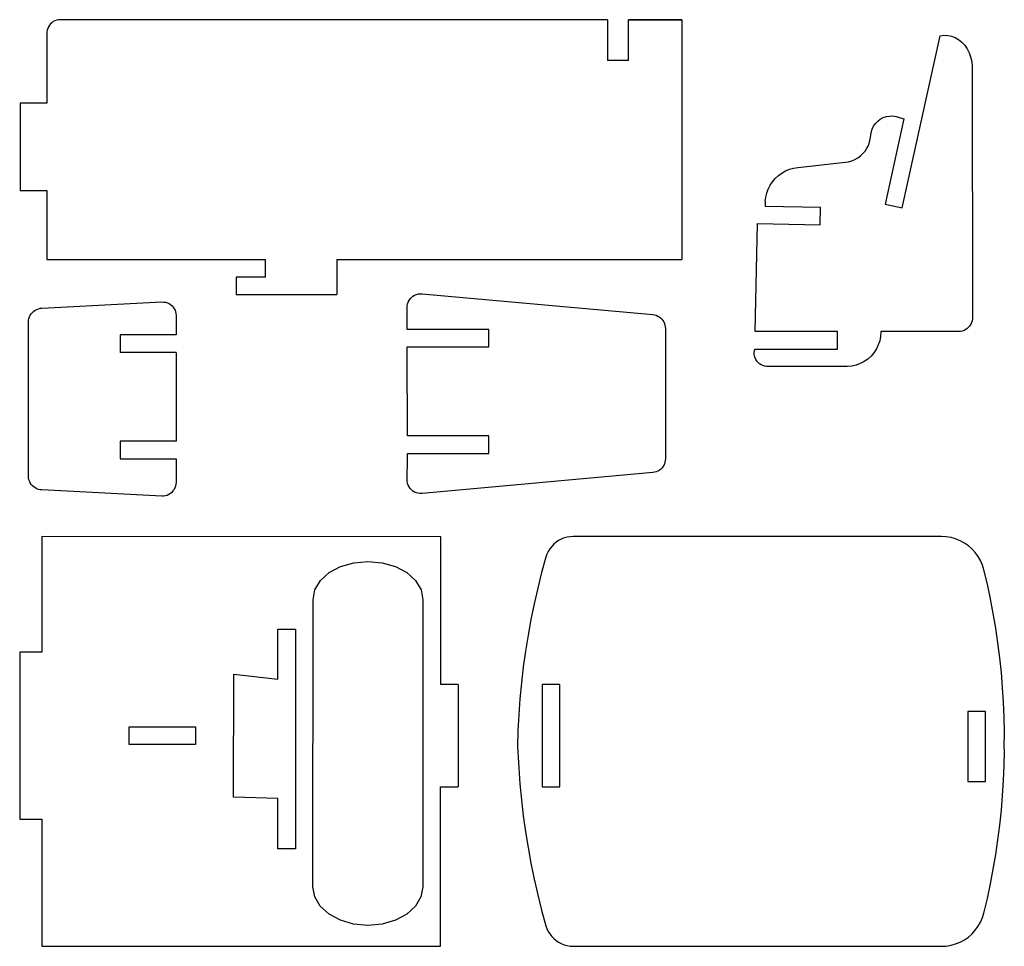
# Model space of a CAD drawing. Extents: x -264 to 264, y -276 to 276.
# Tile 1 of 19: x -260 to -147, y -267 to -161. Entities that reach past the tile are written whole.
import ezdxf

# ---------------------------------------------------------------- set-up
doc = ezdxf.new("R2010")
doc.units = 0
doc.header["$MEASUREMENT"] = 0
doc.layers.get('0').update_dxf_attribs({"linetype": 'CONTINUOUS'})

msp = doc.modelspace()

# ---------------------------------------------------------------- linework, layer by layer
for p, q in [((-256.46, -161.72), (-256.54, -161.91)), ((-256.35, -161.55), (-256.46, -161.72)), ((-256.22, -161.39), (-256.35, -161.55)), ((-256.07, -161.25), (-256.22, -161.39)), ((-255.9, -161.13), (-256.07, -161.25)), ((-255.71, -161.03), (-255.9, -161.13)), ((-255.52, -160.96), (-255.71, -161.03)), ((-255.32, -160.92), (-255.52, -160.96)), ((-255.11, -160.91), (-255.32, -160.92)), ((-192.64, -160.91), (-255.11, -160.91)), ((-192.64, -160.91), (-192.64, -165.58)), ((-190.22, -165.58), (-190.22, -160.91)), ((-190.22, -160.91), (-184.14, -160.91)), ((-189.85, -160.91), (-190.22, -160.91)), ((-184.14, -160.91), (-189.85, -160.91)), ((-184.14, -160.91), (-184.14, -188.31)), ((-256.6, -162.11), (-256.63, -162.32)), ((-256.63, -162.32), (-256.63, -162.52)), ((-256.63, -162.52), (-256.63, -170.43)), ((-256.54, -161.91), (-256.6, -162.11)), ((-158.98, -182.41), (-154.65, -162.76)), ((-154.65, -162.76), (-154.22, -162.69)), ((-154.22, -162.69), (-153.78, -162.7)), ((-153.78, -162.7), (-153.35, -162.78)), ((-153.35, -162.78), (-152.93, -162.94)), ((-152.93, -162.94), (-152.54, -163.17)), ((-152.54, -163.17), (-152.17, -163.47)), ((-152.17, -163.47), (-151.85, -163.82)), ((-151.85, -163.82), (-151.57, -164.23)), ((-151.57, -164.23), (-151.34, -164.68)), ((-151.34, -164.68), (-151.17, -165.17)), ((-151.17, -165.17), (-151.05, -165.69)), ((-190.22, -165.58), (-192.64, -165.58)), ((-151.05, -165.69), (-151, -166.22)), ((-151, -166.22), (-150.96, -194.86)), ((-256.63, -170.43), (-259.68, -170.43)), ((-259.68, -170.43), (-259.68, -180.43)), ((-161.14, -172.09), (-160.79, -171.97)), ((-160.79, -171.97), (-160.41, -171.91)), ((-160.41, -171.91), (-160.04, -171.9)), ((-160.04, -171.9), (-159.66, -171.96)), ((-159.66, -171.96), (-158.79, -172.24)), ((-162.42, -173.42), (-162.26, -173.08)), ((-162.26, -173.08), (-162.04, -172.77)), ((-162.04, -172.77), (-161.78, -172.49)), ((-161.78, -172.49), (-161.48, -172.27)), ((-161.48, -172.27), (-161.14, -172.09)), ((-158.79, -172.24), (-160.93, -181.98)), ((-162.63, -174.53), (-162.58, -174.15)), ((-162.58, -174.15), (-162.53, -173.78)), ((-162.53, -173.78), (-162.42, -173.42)), ((-163.01, -175.6), (-162.84, -175.26)), ((-162.84, -175.26), (-162.71, -174.9)), ((-162.71, -174.9), (-162.63, -174.53)), ((-164.05, -176.69), (-163.75, -176.46)), ((-163.75, -176.46), (-163.47, -176.2)), ((-163.47, -176.2), (-163.22, -175.91)), ((-163.22, -175.91), (-163.01, -175.6)), ((-170.9, -177.78), (-165.47, -177.19)), ((-165.47, -177.19), (-165.1, -177.13)), ((-165.1, -177.13), (-164.73, -177.02)), ((-164.73, -177.02), (-164.38, -176.88)), ((-164.38, -176.88), (-164.05, -176.69)), ((-173.47, -179.04), (-173.11, -178.71)), ((-173.11, -178.71), (-172.72, -178.42)), ((-172.72, -178.42), (-172.29, -178.18)), ((-172.29, -178.18), (-171.84, -177.99)), ((-171.84, -177.99), (-171.38, -177.86)), ((-171.38, -177.86), (-170.9, -177.78)), ((-174.27, -180.25), (-174.05, -179.82)), ((-174.05, -179.82), (-173.78, -179.41)), ((-173.78, -179.41), (-173.47, -179.04)), ((-259.68, -180.43), (-256.63, -180.43)), ((-256.63, -180.43), (-256.63, -188.31)), ((-174.56, -181.18), (-174.44, -180.71)), ((-174.44, -180.71), (-174.27, -180.25)), ((-174.62, -181.67), (-174.56, -181.18)), ((-174.62, -181.67), (-174.62, -182.2)), ((-160.93, -181.98), (-158.98, -182.41)), ((-174.62, -182.2), (-168.32, -182.32)), ((-168.36, -184.32), (-168.32, -182.32)), ((-175.76, -196.52), (-175.51, -184.18)), ((-175.51, -184.18), (-168.36, -184.32)), ((-256.63, -188.31), (-231.66, -188.31)), ((-231.66, -190.31), (-231.66, -188.31)), ((-223.54, -188.31), (-223.54, -192.31)), ((-223.54, -188.31), (-184.14, -188.31)), ((-231.66, -190.31), (-235.03, -190.31)), ((-235.03, -190.31), (-235.03, -192.31)), ((-214.23, -192.23), (-214.02, -192.21)), ((-214.02, -192.21), (-213.8, -192.21)), ((-213.8, -192.21), (-187.46, -194.59)), ((-257.21, -193.85), (-243.51, -193.14)), ((-243.51, -193.14), (-243.29, -193.15)), ((-243.29, -193.15), (-243.09, -193.18)), ((-243.09, -193.18), (-242.88, -193.25)), ((-242.88, -193.25), (-242.69, -193.33)), ((-242.69, -193.33), (-242.51, -193.45)), ((-235.03, -192.31), (-223.54, -192.31)), ((-215.46, -193.36), (-215.39, -193.15)), ((-215.39, -193.15), (-215.29, -192.96)), ((-215.29, -192.96), (-215.16, -192.78)), ((-215.16, -192.78), (-215.01, -192.62)), ((-215.01, -192.62), (-214.84, -192.49)), ((-214.84, -192.49), (-214.65, -192.37)), ((-214.65, -192.37), (-214.45, -192.29)), ((-214.45, -192.29), (-214.23, -192.23)), ((-258.42, -194.49), (-258.29, -194.34)), ((-258.29, -194.34), (-258.14, -194.2)), ((-258.14, -194.2), (-257.97, -194.08)), ((-257.97, -194.08), (-257.8, -193.99)), ((-257.8, -193.99), (-257.61, -193.92)), ((-257.61, -193.92), (-257.41, -193.87)), ((-257.41, -193.87), (-257.21, -193.85)), ((-242.51, -193.45), (-242.35, -193.59)), ((-242.35, -193.59), (-242.21, -193.74)), ((-242.21, -193.74), (-242.09, -193.92)), ((-242.09, -193.92), (-241.99, -194.1)), ((-241.99, -194.1), (-241.95, -194.26)), ((-241.95, -194.26), (-241.91, -194.46)), ((-241.91, -194.46), (-241.89, -194.68)), ((-215.52, -193.79), (-215.51, -193.57)), ((-215.51, -196.28), (-215.52, -193.79)), ((-215.51, -193.57), (-215.46, -193.36)), ((-258.73, -195.44), (-258.72, -195.23)), ((-258.73, -213.04), (-258.73, -195.44)), ((-258.72, -195.23), (-258.68, -195.03)), ((-258.68, -195.03), (-258.62, -194.84)), ((-258.62, -194.84), (-258.53, -194.66)), ((-258.53, -194.66), (-258.42, -194.49)), ((-241.89, -194.68), (-241.89, -196.9)), ((-187.46, -194.59), (-187.27, -194.62)), ((-187.27, -194.62), (-187.08, -194.67)), ((-187.08, -194.67), (-186.9, -194.75)), ((-186.9, -194.75), (-186.73, -194.84)), ((-186.73, -194.84), (-186.58, -194.96)), ((-186.58, -194.96), (-186.44, -195.1)), ((-186.44, -195.1), (-186.31, -195.25)), ((-186.31, -195.25), (-186.21, -195.41)), ((-186.21, -195.41), (-186.13, -195.59)), ((-186.13, -195.59), (-186.07, -195.78)), ((-151.06, -195.49), (-151.15, -195.69)), ((-151, -195.29), (-151.06, -195.49)), ((-150.97, -195.08), (-151, -195.29)), ((-150.96, -194.86), (-150.97, -195.08)), ((-206.17, -196.28), (-215.51, -196.28)), ((-206.17, -198.28), (-206.17, -196.28)), ((-186.07, -195.78), (-186.03, -195.97)), ((-186.03, -195.97), (-186.02, -196.16)), ((-186.02, -196.16), (-185.99, -197.97)), ((-166.36, -196.52), (-175.76, -196.52)), ((-166.36, -198.52), (-166.36, -196.52)), ((-161.42, -196.57), (-161.45, -197.08)), ((-152.54, -196.52), (-161.42, -196.52)), ((-161.42, -196.52), (-161.42, -196.57)), ((-152.33, -196.51), (-152.54, -196.52)), ((-152.12, -196.47), (-152.33, -196.51)), ((-151.92, -196.4), (-152.12, -196.47)), ((-151.73, -196.3), (-151.92, -196.4)), ((-151.56, -196.18), (-151.73, -196.3)), ((-151.4, -196.03), (-151.56, -196.18)), ((-151.26, -195.87), (-151.4, -196.03)), ((-151.15, -195.69), (-151.26, -195.87)), ((-241.89, -196.9), (-248.26, -196.9)), ((-248.26, -196.9), (-248.26, -198.9)), ((-161.55, -197.57), (-161.71, -198.06)), ((-161.45, -197.08), (-161.55, -197.57)), ((-241.89, -198.9), (-248.26, -198.9)), ((-241.89, -198.9), (-241.89, -209.06)), ((-215.5, -198.81), (-215.5, -198.28)), ((-215.5, -198.28), (-206.17, -198.28)), ((-215.47, -208.44), (-215.5, -198.81)), ((-185.99, -197.97), (-185.99, -209.25)), ((-175.89, -198.91), (-175.81, -198.52)), ((-175.88, -199.12), (-175.89, -198.91)), ((-175.81, -198.52), (-166.36, -198.52)), ((-162.21, -198.94), (-162.53, -199.32)), ((-161.93, -198.51), (-162.21, -198.94)), ((-161.71, -198.06), (-161.93, -198.51)), ((-175.84, -199.33), (-175.88, -199.12)), ((-175.77, -199.54), (-175.84, -199.33)), ((-175.68, -199.73), (-175.77, -199.54)), ((-175.56, -199.91), (-175.68, -199.73)), ((-175.42, -200.07), (-175.56, -199.91)), ((-175.26, -200.21), (-175.42, -200.07)), ((-163.33, -199.95), (-163.78, -200.19)), ((-162.91, -199.66), (-163.33, -199.95)), ((-162.53, -199.32), (-162.91, -199.66)), ((-175.08, -200.32), (-175.26, -200.21)), ((-174.89, -200.41), (-175.08, -200.32)), ((-174.68, -200.48), (-174.89, -200.41)), ((-174.47, -200.52), (-174.68, -200.48)), ((-174.26, -200.52), (-174.47, -200.52)), ((-165.25, -200.52), (-174.26, -200.52)), ((-164.75, -200.48), (-165.25, -200.52)), ((-164.25, -200.36), (-164.75, -200.48)), ((-163.78, -200.19), (-164.25, -200.36)), ((-241.89, -209.06), (-248.26, -209.06)), ((-248.26, -209.06), (-248.26, -211.06)), ((-206.17, -208.44), (-215.47, -208.44)), ((-206.17, -210.44), (-206.17, -208.44)), ((-185.99, -209.25), (-186.02, -211.06)), ((-248.26, -211.06), (-241.89, -211.06)), ((-241.89, -211.06), (-241.89, -213.75)), ((-215.52, -213.43), (-215.47, -210.97)), ((-215.47, -210.97), (-215.47, -210.44)), ((-215.47, -210.44), (-206.17, -210.44)), ((-186.03, -211.26), (-186.07, -211.45)), ((-186.02, -211.06), (-186.03, -211.26)), ((-186.73, -212.38), (-186.9, -212.48)), ((-186.58, -212.26), (-186.73, -212.38)), ((-186.44, -212.13), (-186.58, -212.26)), ((-186.31, -211.98), (-186.44, -212.13)), ((-186.21, -211.81), (-186.31, -211.98)), ((-186.13, -211.63), (-186.21, -211.81)), ((-186.07, -211.45), (-186.13, -211.63)), ((-258.72, -213.24), (-258.73, -213.04)), ((-258.68, -213.44), (-258.72, -213.24)), ((-258.62, -213.63), (-258.68, -213.44)), ((-215.51, -213.65), (-215.52, -213.43)), ((-187.46, -212.63), (-213.8, -215.01)), ((-187.27, -212.6), (-187.46, -212.63)), ((-187.08, -212.55), (-187.27, -212.6)), ((-186.9, -212.48), (-187.08, -212.55)), ((-258.53, -213.81), (-258.62, -213.63)), ((-258.42, -213.98), (-258.53, -213.81)), ((-258.29, -214.14), (-258.42, -213.98)), ((-258.14, -214.27), (-258.29, -214.14)), ((-257.97, -214.39), (-258.14, -214.27)), ((-257.8, -214.48), (-257.97, -214.39)), ((-257.61, -214.55), (-257.8, -214.48)), ((-257.41, -214.6), (-257.61, -214.55)), ((-257.21, -214.62), (-257.41, -214.6)), ((-243.53, -215.33), (-257.21, -214.62)), ((-242.12, -214.56), (-242.24, -214.73)), ((-242.02, -214.37), (-242.12, -214.56)), ((-241.95, -214.17), (-242.02, -214.37)), ((-241.91, -213.96), (-241.95, -214.17)), ((-241.89, -213.75), (-241.91, -213.96)), ((-215.46, -213.86), (-215.51, -213.65)), ((-215.39, -214.07), (-215.46, -213.86)), ((-215.29, -214.26), (-215.39, -214.07)), ((-215.16, -214.44), (-215.29, -214.26)), ((-215.01, -214.6), (-215.16, -214.44)), ((-214.84, -214.74), (-215.01, -214.6)), ((-243.32, -215.32), (-243.53, -215.33)), ((-243.11, -215.29), (-243.32, -215.32)), ((-242.91, -215.23), (-243.11, -215.29)), ((-242.72, -215.14), (-242.91, -215.23)), ((-242.54, -215.02), (-242.72, -215.14)), ((-242.38, -214.89), (-242.54, -215.02)), ((-242.24, -214.73), (-242.38, -214.89)), ((-214.65, -214.85), (-214.84, -214.74)), ((-214.45, -214.93), (-214.65, -214.85)), ((-214.23, -214.99), (-214.45, -214.93)), ((-214.02, -215.02), (-214.23, -214.99)), ((-213.8, -215.01), (-214.02, -215.02)), ((-257.2, -219.94), (-257.21, -233.15)), ((-211.67, -219.95), (-257.2, -219.94)), ((-211.67, -236.85), (-211.67, -219.95)), ((-197.9, -220.23), (-198.21, -220.39)), ((-197.58, -220.1), (-197.9, -220.23)), ((-197.24, -220.01), (-197.58, -220.1)), ((-196.9, -219.95), (-197.24, -220.01)), ((-196.55, -219.93), (-196.9, -219.95)), ((-154.51, -219.93), (-196.55, -219.93)), ((-153.96, -219.97), (-154.51, -219.93)), ((-153.41, -220.06), (-153.96, -219.97)), ((-152.88, -220.21), (-153.41, -220.06)), ((-152.37, -220.42), (-152.88, -220.21)), ((-199.22, -221.34), (-199.4, -221.64)), ((-199, -221.06), (-199.22, -221.34)), ((-198.76, -220.81), (-199, -221.06)), ((-198.5, -220.59), (-198.76, -220.81)), ((-198.21, -220.39), (-198.5, -220.59)), ((-151.88, -220.68), (-152.37, -220.42)), ((-151.43, -220.99), (-151.88, -220.68)), ((-151.01, -221.36), (-151.43, -220.99)), ((-150.64, -221.77), (-151.01, -221.36)), ((-199.66, -222.28), (-200.15, -224.05)), ((-199.55, -221.95), (-199.66, -222.28)), ((-199.4, -221.64), (-199.55, -221.95)), ((-150.31, -222.21), (-150.64, -221.77)), ((-150.04, -222.69), (-150.31, -222.21)), ((-224.42, -224.05), (-223.12, -223.36)), ((-223.12, -223.36), (-221.6, -222.92)), ((-221.6, -222.92), (-219.98, -222.77)), ((-219.98, -222.77), (-218.36, -222.92)), ((-218.36, -222.92), (-216.84, -223.36)), ((-216.84, -223.36), (-215.55, -224.06)), ((-149.82, -223.2), (-150.04, -222.69)), ((-149.66, -223.73), (-149.82, -223.2)), ((-225.41, -224.96), (-224.42, -224.05)), ((-215.55, -224.06), (-214.55, -224.96)), ((-200.15, -224.05), (-200.59, -225.82)), ((-149.26, -225.38), (-149.66, -223.73)), ((-226.04, -226.02), (-225.41, -224.96)), ((-214.55, -224.96), (-213.92, -226.02)), ((-200.59, -225.82), (-201, -227.61)), ((-148.91, -227.05), (-149.26, -225.38)), ((-226.25, -227.16), (-226.04, -226.02)), ((-213.92, -226.02), (-213.71, -227.16)), ((-148.58, -228.72), (-148.91, -227.05)), ((-226.26, -259.95), (-226.25, -227.16)), ((-213.71, -227.16), (-213.72, -259.95)), ((-201, -227.61), (-201.37, -229.41)), ((-148.3, -230.4), (-148.58, -228.72)), ((-201.37, -229.41), (-201.7, -231.21)), ((-148.05, -232.08), (-148.3, -230.4)), ((-230.27, -236.23), (-230.27, -230.5)), ((-230.27, -230.5), (-228.26, -230.5)), ((-228.26, -230.5), (-228.26, -255.6)), ((-201.7, -231.21), (-201.99, -233.02)), ((-147.84, -233.77), (-148.05, -232.08)), ((-257.21, -233.15), (-259.74, -233.15)), ((-259.74, -233.15), (-259.74, -252.2)), ((-201.99, -233.02), (-202.25, -234.83)), ((-147.66, -235.47), (-147.84, -233.77)), ((-202.25, -234.83), (-202.46, -236.65)), ((-235.32, -249.7), (-235.31, -235.66)), ((-235.31, -235.66), (-230.27, -236.23)), ((-147.52, -237.16), (-147.66, -235.47)), ((-209.69, -236.85), (-211.67, -236.85)), ((-209.69, -236.85), (-209.69, -248.52)), ((-202.46, -236.65), (-202.63, -238.48)), ((-198.07, -236.84), (-200.07, -236.84)), ((-200.07, -236.84), (-200.07, -248.51)), ((-198.07, -248.51), (-198.07, -236.84)), ((-147.42, -238.86), (-147.52, -237.16)), ((-202.63, -238.48), (-202.76, -240.31)), ((-147.35, -240.56), (-147.42, -238.86)), ((-202.76, -240.31), (-202.86, -242.14)), ((-149.48, -239.9), (-151.48, -239.9)), ((-151.48, -239.9), (-151.48, -247.92)), ((-149.48, -247.92), (-149.48, -239.9)), ((-147.32, -242.27), (-147.35, -240.56)), ((-247.23, -241.68), (-239.68, -241.68)), ((-247.23, -243.68), (-247.23, -241.68)), ((-239.68, -241.68), (-239.68, -243.68)), ((-202.86, -242.14), (-202.91, -243.97)), ((-147.33, -243.97), (-147.32, -242.27)), ((-239.68, -243.68), (-247.23, -243.68)), ((-202.91, -243.97), (-202.86, -244.52)), ((-202.86, -244.52), (-202.76, -246.35)), ((-147.35, -246.1), (-147.32, -244.39)), ((-147.32, -244.39), (-147.33, -243.97)), ((-147.42, -247.8), (-147.35, -246.1)), ((-202.76, -246.35), (-202.63, -248.18)), ((-202.63, -248.18), (-202.46, -250.01)), ((-151.48, -247.92), (-149.48, -247.92)), ((-147.52, -249.5), (-147.42, -247.8)), ((-211.68, -266.73), (-211.68, -248.52)), ((-211.68, -248.52), (-209.69, -248.52)), ((-200.07, -248.51), (-198.07, -248.51)), ((-147.66, -251.2), (-147.52, -249.5)), ((-230.27, -249.87), (-235.32, -249.7)), ((-230.27, -255.6), (-230.27, -249.87)), ((-202.46, -250.01), (-202.25, -251.83)), ((-147.84, -252.89), (-147.66, -251.2)), ((-259.74, -252.2), (-257.21, -252.2)), ((-257.21, -252.2), (-257.21, -266.73)), ((-202.25, -251.83), (-201.99, -253.64)), ((-148.05, -254.58), (-147.84, -252.89)), ((-201.99, -253.64), (-201.7, -255.45)), ((-148.3, -256.26), (-148.05, -254.58)), ((-228.26, -255.6), (-230.27, -255.6)), ((-201.7, -255.45), (-201.37, -257.25)), ((-148.58, -257.94), (-148.3, -256.26)), ((-201.37, -257.25), (-201, -259.05)), ((-148.91, -259.61), (-148.58, -257.94)), ((-201, -259.05), (-200.59, -260.84)), ((-149.26, -261.28), (-148.91, -259.61)), ((-226.05, -261.09), (-226.26, -259.95)), ((-213.72, -259.95), (-213.93, -261.09)), ((-225.42, -262.15), (-226.05, -261.09)), ((-213.93, -261.09), (-214.56, -262.15)), ((-200.59, -260.84), (-200.15, -262.61)), ((-149.66, -262.94), (-149.26, -261.28)), ((-224.42, -263.05), (-225.42, -262.15)), ((-214.56, -262.15), (-215.55, -263.06)), ((-200.15, -262.61), (-199.66, -264.38)), ((-149.82, -263.46), (-149.66, -262.94)), ((-223.13, -263.75), (-224.42, -263.05)), ((-221.61, -264.19), (-223.13, -263.75)), ((-216.85, -263.75), (-218.37, -264.19)), ((-215.55, -263.06), (-216.85, -263.75)), ((-150.31, -264.45), (-150.04, -263.97)), ((-150.04, -263.97), (-149.82, -263.46)), ((-219.99, -264.34), (-221.61, -264.19)), ((-218.37, -264.19), (-219.99, -264.34)), ((-199.66, -264.38), (-199.55, -264.71)), ((-199.55, -264.71), (-199.4, -265.03)), ((-199.4, -265.03), (-199.22, -265.32)), ((-151.01, -265.3), (-150.64, -264.9)), ((-150.64, -264.9), (-150.31, -264.45)), ((-199.22, -265.32), (-199, -265.6)), ((-199, -265.6), (-198.76, -265.85)), ((-198.76, -265.85), (-198.5, -266.07)), ((-198.5, -266.07), (-198.21, -266.27)), ((-198.21, -266.27), (-197.9, -266.43)), ((-152.88, -266.45), (-152.37, -266.25)), ((-152.37, -266.25), (-151.88, -265.98)), ((-151.88, -265.98), (-151.43, -265.67)), ((-151.43, -265.67), (-151.01, -265.3)), ((-257.21, -266.73), (-211.68, -266.73)), ((-197.9, -266.43), (-197.58, -266.56)), ((-197.58, -266.56), (-197.24, -266.65)), ((-197.24, -266.65), (-196.9, -266.71)), ((-196.9, -266.71), (-196.55, -266.73)), ((-196.55, -266.73), (-154.51, -266.73)), ((-154.51, -266.73), (-153.96, -266.7)), ((-153.96, -266.7), (-153.41, -266.61)), ((-153.41, -266.61), (-152.88, -266.45))]:
    msp.add_line(p, q)

doc.saveas('drawing.dxf')
